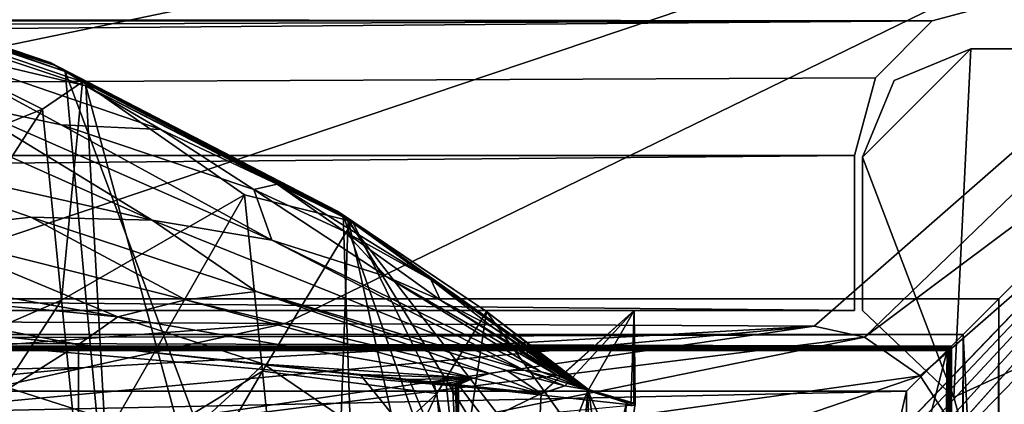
# Model space of a CAD drawing. Header units: metres. Extents: x -1204 to 0, y -809 to 0.
# Tile 143 of 145: x -115 to -51, y -58 to -34. Entities that reach past the tile are written whole.
import ezdxf

# ---------------------------------------------------------------- set-up
doc = ezdxf.new("R2010")
doc.units = ezdxf.units.M

msp = doc.modelspace()

# ---------------------------------------------------------------- linework, layer by layer
at = {"layer": 'top'}
for points in [[(-132.401413, -29.718496, 1053.425415), (-132.896973, -29.482889, 940.544189), (-112.874451, -36.297775, 940.544189)], [(-132.896973, -29.482889, 940.544189), (-111.91893, -36.871712, 762.913208), (-112.874451, -36.297775, 940.544189)], [(-131.387192, -30.240757, 763.136169), (-111.91893, -36.871712, 762.913208), (-132.896973, -29.482889, 940.544189)], [(-112.558167, -36.476601, 1053.425415), (-129.675827, -31.086746, 1218.528076), (-132.401413, -29.718496, 1053.425415)], [(-132.401413, -29.718496, 1053.425415), (-112.874451, -36.297775, 940.544189), (-112.558167, -36.476601, 1053.425415)], [(-123.324211, -106.006691, 761.142273), (-106.304123, -97.912514, 761.309143), (-131.387192, -30.240757, 763.136169)], [(-131.387192, -30.240757, 763.136169), (-106.304123, -97.912514, 761.309143), (-111.91893, -36.871712, 762.913208)], [(-110.785149, -37.548122, 1225.921021), (-129.675827, -31.086746, 1218.528076), (-112.558167, -36.476601, 1053.425415)], [(-126.129387, -44.428093, 1221.843872), (-129.675827, -31.086746, 1218.528076), (-113.381432, -39.306435, 1225.181763)], [(-129.675827, -31.086746, 1218.528076), (-110.785149, -37.548122, 1225.921021), (-113.381432, -39.306435, 1225.181763)], [(-51.019341, -32.277069, 163.059708), (-56.019341, -33.616814, 163.059708), (-1153.019287, -32.277069, 163.059708)], [(-56.019341, -33.616814, 163.059708), (-1148.019287, -33.616814, 163.059708), (-1153.019287, -32.277069, 163.059708)], [(-1148.019287, -33.616814, 2063.059814), (-56.019341, -33.616814, 2063.059814), (-1153.019287, -32.277069, 2063.059814)], [(-56.019341, -33.616814, 2063.059814), (-51.019341, -32.277069, 2063.059814), (-1153.019287, -32.277069, 2063.059814)], [(-132.802704, -113.273911, 1277.284302), (-107.019112, -101.896164, 1277.513062), (-128.57254, -31.774403, 1279.395874)], [(-107.019112, -101.896164, 1277.513062), (-110.57946, -37.799053, 1279.191772), (-128.57254, -31.774403, 1279.395874)], [(-128.57254, -31.774403, 1279.395874), (-110.57946, -37.799053, 1279.191772), (-121.649246, -35.17767, 1453.190674)], [(-56.019341, -33.616814, 163.059708), (-51.019341, -32.277069, 163.059708), (-56.019341, -33.616814, 2063.059814)], [(-51.019341, -32.277069, 163.059708), (-51.019341, -32.277069, 2063.059814), (-56.019341, -33.616814, 2063.059814)], [(-56.019341, -33.616814, 163.059708), (-1144.359131, -37.277069, 163.059708), (-1148.019287, -33.616814, 163.059708)], [(-1148.019287, -33.616814, 2063.059814), (-1144.359131, -37.277069, 2063.059814), (-56.019341, -33.616814, 2063.059814)], [(-1143.019287, -42.277069, 163.059708), (-1144.359131, -37.277069, 163.059708), (-56.019341, -33.616814, 163.059708)], [(-1144.359131, -37.277069, 2063.059814), (-1143.019287, -42.277069, 2063.059814), (-56.019341, -33.616814, 2063.059814)], [(-59.679592, -37.277069, 163.059708), (-1143.019287, -42.277069, 163.059708), (-56.019341, -33.616814, 163.059708)], [(-56.019341, -33.616814, 2063.059814), (-1143.019287, -42.277069, 2063.059814), (-59.679592, -37.277069, 2063.059814)], [(-59.679592, -37.277069, 163.059708), (-56.019341, -33.616814, 163.059708), (-59.679592, -37.277069, 2063.059814)], [(-56.019341, -33.616814, 163.059708), (-56.019341, -33.616814, 2063.059814), (-59.679592, -37.277069, 2063.059814)], [(-121.649246, -35.17767, 1453.190674), (-112.165924, -40.319908, 1634.200928), (-118.630142, -38.92915, 1634.200928)], [(-110.57946, -37.799053, 1279.191772), (-105.734688, -40.600887, 1453.190796), (-121.649246, -35.17767, 1453.190674)], [(-121.649246, -35.17767, 1453.190674), (-105.734688, -40.600887, 1453.190796), (-112.165924, -40.319908, 1634.200928)], [(-112.874451, -36.297775, 940.544189), (-111.91893, -36.871712, 762.913208), (-93.985672, -46.135025, 762.625671)], [(-112.874451, -36.297775, 940.544189), (-93.985672, -46.135025, 762.625671), (-94.346695, -45.880821, 1053.425415)], [(-112.874451, -36.297775, 940.544189), (-94.346695, -45.880821, 1053.425415), (-112.558167, -36.476601, 1053.425415)], [(-94.346695, -45.880821, 1053.425415), (-110.785149, -37.548122, 1225.921021), (-112.558167, -36.476601, 1053.425415)], [(-59.679592, -37.277069, 163.059708), (-61.019341, -42.277069, 163.059708), (-1143.019287, -42.277069, 163.059708)], [(-1143.019287, -42.277069, 2063.059814), (-61.019341, -42.277069, 2063.059814), (-59.679592, -37.277069, 2063.059814)], [(-106.304123, -97.912514, 761.309143), (-92.554993, -88.741875, 761.512451), (-111.91893, -36.871712, 762.913208)], [(-111.91893, -36.871712, 762.913208), (-92.554993, -88.741875, 761.512451), (-93.985672, -46.135025, 762.625671)], [(-61.019341, -42.277069, 163.059708), (-59.679592, -37.277069, 163.059708), (-61.019341, -42.277069, 2063.059814)], [(-59.679592, -37.277069, 163.059708), (-59.679592, -37.277069, 2063.059814), (-61.019341, -42.277069, 2063.059814)], [(-125.198891, -38.02401, 1634.200928), (-106.304916, -46.45911, 1829.632202), (-127.057289, -41.802216, 1731.918945)], [(-125.198891, -38.02401, 1634.200928), (-118.630142, -38.92915, 1634.200928), (-106.304916, -46.45911, 1829.632202)], [(-113.381432, -39.306435, 1225.181763), (-110.785149, -37.548122, 1225.921021), (-112.143982, -51.611595, 1228.927246)], [(-110.785149, -37.548122, 1225.921021), (-100.34066, -44.824921, 1232.72583), (-112.143982, -51.611595, 1228.927246)], [(-93.396271, -46.548183, 1237.630981), (-110.785149, -37.548122, 1225.921021), (-94.346695, -45.880821, 1053.425415)], [(-110.785149, -37.548122, 1225.921021), (-93.396271, -46.548183, 1237.630981), (-100.34066, -44.824921, 1232.72583)], [(-107.019112, -101.896164, 1277.513062), (-95.365578, -93.955872, 1277.689209), (-110.57946, -37.799053, 1279.191772)], [(-95.365578, -93.955872, 1277.689209), (-93.669357, -46.414337, 1278.922974), (-110.57946, -37.799053, 1279.191772)], [(-105.734688, -40.600887, 1453.190796), (-110.57946, -37.799053, 1279.191772), (-98.245201, -44.134964, 1453.190796)], [(-110.57946, -37.799053, 1279.191772), (-93.669357, -46.414337, 1278.922974), (-98.245201, -44.134964, 1453.190796)], [(-124.854805, -57.102619, 1226.069336), (-126.129387, -44.428093, 1221.843872), (-113.381432, -39.306435, 1225.181763)], [(-112.143982, -51.611595, 1228.927246), (-124.854805, -57.102619, 1226.069336), (-113.381432, -39.306435, 1225.181763)], [(-118.630142, -38.92915, 1634.200928), (-98.594261, -47.751736, 1829.632202), (-106.304916, -46.45911, 1829.632202)], [(-118.630142, -38.92915, 1634.200928), (-112.165924, -40.319908, 1634.200928), (-98.594261, -47.751736, 1829.632202)], [(-112.165924, -40.319908, 1634.200928), (-99.758446, -44.479996, 1634.200928), (-98.594261, -47.751736, 1829.632202)], [(-105.734688, -40.600887, 1453.190796), (-99.758446, -44.479996, 1634.200928), (-112.165924, -40.319908, 1634.200928)], [(-99.758446, -44.479996, 1634.200928), (-105.734688, -40.600887, 1453.190796), (-98.245201, -44.134964, 1453.190796)], [(-106.304916, -46.45911, 1829.632202), (-114.120659, -46.2621, 1829.632202), (-127.057289, -41.802216, 1731.918945)], [(-127.057289, -41.802216, 1731.918945), (-114.120659, -46.2621, 1829.632202), (-121.810402, -47.150406, 1829.632324)], [(-61.019341, -42.277069, 163.059708), (-61.019341, -52.277039, 163.059708), (-1143.019287, -42.277069, 163.059708)], [(-1143.019287, -42.277069, 163.059708), (-61.019341, -52.277039, 163.059708), (-1143.019287, -52.277039, 163.059708)], [(-1143.019287, -42.277069, 2063.059814), (-1143.019287, -52.277039, 2063.059814), (-61.019341, -42.277069, 2063.059814)], [(-1143.019287, -52.277039, 2063.059814), (-61.019341, -52.277039, 2063.059814), (-61.019341, -42.277069, 2063.059814)], [(-61.019341, -52.277039, 2063.059814), (-61.019341, -52.277039, 163.059708), (-61.019341, -42.277069, 2063.059814)], [(-61.019341, -52.277039, 163.059708), (-61.019341, -42.277069, 163.059708), (-61.019341, -42.277069, 2063.059814)], [(-98.245201, -44.134964, 1453.190796), (-93.908211, -47.192703, 1634.200928), (-99.758446, -44.479996, 1634.200928)], [(-93.669357, -46.414337, 1278.922974), (-88.34642, -50.279877, 1634.200928), (-98.245201, -44.134964, 1453.190796)], [(-88.34642, -50.279877, 1634.200928), (-93.908211, -47.192703, 1634.200928), (-98.245201, -44.134964, 1453.190796)], [(-112.143982, -51.611595, 1228.927246), (-100.34066, -44.824921, 1232.72583), (-110.960144, -63.383739, 1234.122559)], [(-100.34066, -44.824921, 1232.72583), (-99.198219, -56.185425, 1237.22876), (-110.960144, -63.383739, 1234.122559)], [(-93.396271, -46.548183, 1237.630981), (-99.198219, -56.185425, 1237.22876), (-100.34066, -44.824921, 1232.72583)], [(-93.908211, -47.192703, 1634.200928), (-91.2136, -50.085922, 1829.632324), (-99.758446, -44.479996, 1634.200928)], [(-99.758446, -44.479996, 1634.200928), (-91.2136, -50.085922, 1829.632324), (-98.594261, -47.751736, 1829.632202)], [(-114.120659, -46.2621, 1829.632202), (-104.149788, -51.579063, 1927.345825), (-121.810402, -47.150406, 1829.632324)], [(-114.120659, -46.2621, 1829.632202), (-106.304916, -46.45911, 1829.632202), (-99.593521, -51.053921, 1927.345825)], [(-114.120659, -46.2621, 1829.632202), (-99.593521, -51.053921, 1927.345825), (-104.149788, -51.579063, 1927.345825)], [(-93.985672, -46.135025, 762.625671), (-78.178719, -57.37738, 762.292114), (-94.346695, -45.880821, 1053.425415)], [(-94.346695, -45.880821, 1053.425415), (-78.178719, -57.37738, 762.292114), (-78.178719, -57.37738, 1010.350647)], [(-84.759644, -52.335125, 1247.023193), (-94.346695, -45.880821, 1053.425415), (-78.178719, -57.37738, 1010.350647)], [(-84.759644, -52.335125, 1247.023193), (-93.396271, -46.548183, 1237.630981), (-94.346695, -45.880821, 1053.425415)], [(-92.554993, -88.741875, 761.512451), (-82.53112, -78.793983, 761.745605), (-93.985672, -46.135025, 762.625671)], [(-93.985672, -46.135025, 762.625671), (-82.53112, -78.793983, 761.745605), (-76.652695, -68.443481, 762)], [(-78.178719, -57.37738, 762.292114), (-93.985672, -46.135025, 762.625671), (-76.652695, -68.443481, 762)], [(-106.304916, -46.45911, 1829.632202), (-98.594261, -47.751736, 1829.632202), (-82.328918, -56.117882, 2025.059204)], [(-106.304916, -46.45911, 1829.632202), (-82.328918, -56.117882, 2025.059204), (-99.593521, -51.053921, 1927.345825)], [(-99.198219, -56.185425, 1237.22876), (-93.396271, -46.548183, 1237.630981), (-87.951897, -57.635136, 1246.151611)], [(-95.365578, -93.955872, 1277.689209), (-85.276665, -84.116219, 1277.919067), (-93.669357, -46.414337, 1278.922974)], [(-85.276665, -84.116219, 1277.919067), (-78.006813, -72.070419, 1278.213623), (-93.669357, -46.414337, 1278.922974)], [(-93.669357, -46.414337, 1278.922974), (-78.006813, -72.070419, 1278.213623), (-78.218864, -57.425652, 1278.595703)], [(-78.218864, -57.425652, 1278.595703), (-78.217918, -57.424534, 1433.302979), (-93.669357, -46.414337, 1278.922974)], [(-78.217918, -57.424534, 1433.302979), (-88.34642, -50.279877, 1634.200928), (-93.669357, -46.414337, 1278.922974)], [(-93.396271, -46.548183, 1237.630981), (-84.759644, -52.335125, 1247.023193), (-87.951897, -57.635136, 1246.151611)], [(-129.159119, -49.051888, 1829.632446), (-121.810402, -47.150406, 1829.632324), (-108.51461, -52.686878, 1927.345947)], [(-121.810402, -47.150406, 1829.632324), (-104.149788, -51.579063, 1927.345825), (-108.51461, -52.686878, 1927.345947)], [(-88.34642, -50.279877, 1634.200928), (-87.710281, -51.610596, 1829.632446), (-93.908211, -47.192703, 1634.200928)], [(-87.710281, -51.610596, 1829.632446), (-91.2136, -50.085922, 1829.632324), (-93.908211, -47.192703, 1634.200928)], [(-91.2136, -50.085922, 1829.632324), (-81.215988, -56.232765, 2025.059204), (-98.594261, -47.751736, 1829.632202)], [(-98.594261, -47.751736, 1829.632202), (-81.215988, -56.232765, 2025.059204), (-82.328918, -56.117882, 2025.059204)], [(-129.159119, -49.051888, 1829.632446), (-108.51461, -52.686878, 1927.345947), (-132.647537, -50.345684, 1829.632568)], [(-87.710281, -51.610596, 1829.632446), (-80.136925, -56.489822, 2025.059326), (-91.2136, -50.085922, 1829.632324)], [(-80.136925, -56.489822, 2025.059326), (-81.215988, -56.232765, 2025.059204), (-91.2136, -50.085922, 1829.632324)], [(-111.060669, -54.471844, 1933.362305), (-133.37706, -52.11808, 1841.090454), (-132.647537, -50.345684, 1829.632568)], [(-108.51461, -52.686878, 1927.345947), (-111.060669, -54.471844, 1933.362305), (-132.647537, -50.345684, 1829.632568)], [(-78.217918, -57.424534, 1433.302979), (-78.216393, -57.422707, 1510.637573), (-88.34642, -50.279877, 1634.200928)], [(-78.216393, -57.422707, 1510.637573), (-78.215408, -57.421501, 1549.247314), (-88.34642, -50.279877, 1634.200928)], [(-88.34642, -50.279877, 1634.200928), (-78.215408, -57.421501, 1549.247314), (-78.214973, -57.420971, 1568.390869)], [(-78.214973, -57.420971, 1568.390869), (-78.212738, -57.418293, 1589.528198), (-88.34642, -50.279877, 1634.200928)], [(-78.212738, -57.418293, 1589.528198), (-84.360336, -53.349972, 1829.632446), (-88.34642, -50.279877, 1634.200928)], [(-88.34642, -50.279877, 1634.200928), (-84.360336, -53.349972, 1829.632446), (-87.710281, -51.610596, 1829.632446)], [(-99.593521, -51.053921, 1927.345825), (-84.542458, -56.326405, 2025.059082), (-104.149788, -51.579063, 1927.345825)], [(-82.328918, -56.117882, 2025.059204), (-83.447311, -56.149998, 2025.059082), (-99.593521, -51.053921, 1927.345825)], [(-83.447311, -56.149998, 2025.059082), (-84.542458, -56.326405, 2025.059082), (-99.593521, -51.053921, 1927.345825)], [(-123.639816, -69.184448, 1231.785645), (-124.854805, -57.102619, 1226.069336), (-112.143982, -51.611595, 1228.927246)], [(-110.960144, -63.383739, 1234.122559), (-123.639816, -69.184448, 1231.785645), (-112.143982, -51.611595, 1228.927246)], [(-104.149788, -51.579063, 1927.345825), (-85.587784, -56.637264, 2025.059082), (-108.51461, -52.686878, 1927.345947)], [(-84.542458, -56.326405, 2025.059082), (-85.587784, -56.637264, 2025.059082), (-104.149788, -51.579063, 1927.345825)], [(-84.360336, -53.349972, 1829.632446), (-79.618309, -56.668224, 2025.059326), (-87.710281, -51.610596, 1829.632446)], [(-87.710281, -51.610596, 1829.632446), (-79.618309, -56.668224, 2025.059326), (-80.136925, -56.489822, 2025.059326)], [(-1143.019287, -52.277039, 2063.059814), (-592.221802, -52.277039, 2035.05957), (-61.019341, -52.277039, 2063.059814)], [(-61.019341, -52.277039, 163.059708), (-606.323853, -52.2771, 178.815674), (-1143.019287, -52.277039, 163.059708)], [(-579.647461, -52.277081, 180.079239), (-606.323853, -52.2771, 178.815674), (-61.019341, -52.277039, 163.059708)], [(-592.221802, -52.277039, 2035.05957), (-530.419067, -52.277027, 2033.819946), (-61.019341, -52.277039, 2063.059814)], [(-553.259033, -52.277065, 183.603622), (-579.647461, -52.277081, 180.079239), (-61.019341, -52.277039, 163.059708)], [(-527.484924, -52.277077, 189.304047), (-553.259033, -52.277065, 183.603622), (-61.019341, -52.277039, 163.059708)], [(-61.019341, -52.277039, 2063.059814), (-530.419067, -52.277027, 2033.819946), (-210.875702, -52.277069, 2039.214233)], [(-61.019341, -52.277039, 163.059708), (-256.563019, -52.277069, 206.237686), (-527.484924, -52.277077, 189.304047)], [(-187.65834, -52.277069, 202.238358), (-256.563019, -52.277069, 206.237686), (-61.019341, -52.277039, 163.059708)], [(-210.875702, -52.277069, 2039.214233), (-143.068665, -52.277069, 2044.445557), (-61.019341, -52.277039, 2063.059814)], [(-131.164246, -52.277069, 204.764084), (-187.65834, -52.277069, 202.238358), (-61.019341, -52.277039, 163.059708)], [(-143.068665, -52.277069, 2044.445557), (-75.219818, -52.277069, 2045.059814), (-61.019341, -52.277039, 2063.059814)], [(-142.869507, -79.18853, 2039.704468), (-111.733101, -72.539726, 2041.728271), (-143.068665, -52.277069, 2044.445557)], [(-111.733101, -72.539726, 2041.728271), (-81.222069, -57.633026, 2044.11438), (-143.068665, -52.277069, 2044.445557)], [(-143.068665, -52.277069, 2044.445557), (-81.222069, -57.633026, 2044.11438), (-75.219818, -52.277069, 2045.059814)], [(-133.37706, -52.11808, 1841.090454), (-111.060669, -54.471844, 1933.362305), (-133.392441, -68.515747, 1840.947266)], [(-131.164246, -52.277069, 204.764084), (-103.681511, -61.071793, 208.113754), (-132.29158, -62.254959, 204.656616)], [(-61.019341, -52.277039, 163.059708), (-75.228119, -52.277069, 213.077438), (-131.164246, -52.277069, 204.764084)], [(-75.228119, -52.277069, 213.077438), (-75.228119, -58.379692, 213.077438), (-131.164246, -52.277069, 204.764084)], [(-75.228119, -58.379692, 213.077438), (-103.681511, -61.071793, 208.113754), (-131.164246, -52.277069, 204.764084)], [(-87.951897, -57.635136, 1246.151611), (-84.759644, -52.335125, 1247.023193), (-86.979866, -67.301018, 1252.228394)], [(-84.759644, -52.335125, 1247.023193), (-79.221069, -59.957474, 1257.703491), (-86.979866, -67.301018, 1252.228394)], [(-78.218758, -57.425575, 1258.327881), (-84.759644, -52.335125, 1247.023193), (-78.178719, -57.37738, 1010.350647)], [(-84.759644, -52.335125, 1247.023193), (-78.218758, -57.425575, 1258.327881), (-79.221069, -59.957474, 1257.703491)], [(-81.222069, -57.633026, 2044.11438), (-81.192039, -57.635208, 2044.245605), (-75.219818, -52.277069, 2045.059814)], [(-75.219818, -52.277069, 2045.059814), (-81.192039, -57.635208, 2044.245605), (-79.710045, -57.132011, 2044.305176)], [(-79.710045, -57.132011, 2044.305176), (-78.180908, -57.387405, 2044.227783), (-75.219818, -52.277069, 2045.059814)], [(-75.219818, -52.277069, 2045.059814), (-78.180908, -57.387405, 2044.227783), (-78.17717, -57.389111, 2044.227417)], [(-75.246094, -58.266552, 2044.004028), (-75.219818, -52.277069, 2045.059814), (-78.17717, -57.389111, 2044.227417)], [(-75.228119, -52.277557, 661.559875), (-75.442535, -58.420784, 750.669678), (-75.226776, -58.379799, 664.875671)], [(-75.228119, -52.277557, 661.559875), (-75.16246, -58.375496, 751.349731), (-75.442535, -58.420784, 750.669678)], [(-75.219818, -52.277069, 2045.059814), (-75.246094, -58.266552, 2044.004028), (-75.169556, -58.268253, 762.261169)], [(-75.219818, -52.277069, 2045.059814), (-75.228119, -52.277557, 661.559875), (-61.019341, -52.277039, 2063.059814)], [(-61.019341, -52.277039, 2063.059814), (-75.228119, -52.277557, 661.559875), (-61.019341, -52.277039, 163.059708)], [(-75.228119, -52.277557, 661.559875), (-75.228119, -52.277069, 213.077438), (-61.019341, -52.277039, 163.059708)], [(-75.219818, -52.277069, 2045.059814), (-75.169556, -58.268253, 762.261169), (-75.228119, -52.277557, 661.559875)], [(-75.228119, -52.277557, 661.559875), (-75.228119, -58.379692, 420.13031), (-75.228119, -52.277069, 213.077438)], [(-75.228119, -58.379692, 420.13031), (-75.228119, -58.379692, 315.815704), (-75.228119, -52.277069, 213.077438)], [(-75.228119, -52.277069, 213.077438), (-75.228119, -58.379692, 315.815704), (-75.228119, -58.379692, 213.077438)], [(-75.228119, -58.379692, 661.559875), (-75.228119, -52.277557, 661.559875), (-75.226776, -58.379799, 664.875671)], [(-75.169556, -58.268253, 762.261169), (-75.16246, -58.375496, 751.349731), (-75.228119, -52.277557, 661.559875)], [(-75.228119, -58.379692, 661.559875), (-75.228119, -58.379692, 628.759521), (-75.228119, -52.277557, 661.559875)], [(-75.228119, -58.379692, 628.759521), (-75.228119, -58.379692, 524.444946), (-75.228119, -52.277557, 661.559875)], [(-75.228119, -52.277557, 661.559875), (-75.228119, -58.379692, 524.444946), (-75.228119, -58.379692, 420.13031)], [(-108.51461, -52.686878, 1927.345947), (-99.093735, -55.738033, 1979.244751), (-111.060669, -54.471844, 1933.362305)], [(-85.587784, -56.637264, 2025.059082), (-99.093735, -55.738033, 1979.244751), (-108.51461, -52.686878, 1927.345947)], [(-78.212738, -57.418293, 1589.528198), (-78.18158, -57.381042, 1935.807861), (-84.360336, -53.349972, 1829.632446)], [(-78.18158, -57.381042, 1935.807861), (-79.1175, -56.87727, 2025.059326), (-84.360336, -53.349972, 1829.632446)], [(-84.360336, -53.349972, 1829.632446), (-79.1175, -56.87727, 2025.059326), (-79.618309, -56.668224, 2025.059326)], [(-133.392441, -68.515747, 1840.947266), (-111.060669, -54.471844, 1933.362305), (-111.048393, -66.76355, 1933.358887)], [(-111.060669, -54.471844, 1933.362305), (-99.093735, -55.738033, 1979.244751), (-111.048393, -66.76355, 1933.358887)], [(-111.048393, -66.76355, 1933.358887), (-99.093735, -55.738033, 1979.244751), (-86.555603, -64.278046, 2025.059937)], [(-99.093735, -55.738033, 1979.244751), (-92.891281, -56.395302, 2002.185791), (-86.555603, -64.278046, 2025.059937)], [(-92.891281, -56.395302, 2002.185791), (-99.093735, -55.738033, 1979.244751), (-85.587784, -56.637264, 2025.059082)], [(-110.960144, -63.383739, 1234.122559), (-99.198219, -56.185425, 1237.22876), (-109.84684, -74.454422, 1240.693481)], [(-99.198219, -56.185425, 1237.22876), (-98.117744, -66.92968, 1243.062744), (-109.84684, -74.454422, 1240.693481)], [(-87.951897, -57.635136, 1246.151611), (-98.117744, -66.92968, 1243.062744), (-99.198219, -56.185425, 1237.22876)], [(-86.555603, -64.278046, 2025.059937), (-92.891281, -56.395302, 2002.185791), (-89.73391, -56.730141, 2013.660034)], [(-85.587784, -56.637264, 2025.059082), (-89.73391, -56.730141, 2013.660034), (-92.891281, -56.395302, 2002.185791)], [(-85.587784, -56.637264, 2025.059082), (-84.542458, -56.326405, 2025.059082), (-81.222069, -57.633026, 2044.11438)], [(-81.222069, -57.633026, 2044.11438), (-84.542458, -56.326405, 2025.059082), (-83.447311, -56.149998, 2025.059082)], [(-79.710045, -57.132011, 2044.305176), (-83.447311, -56.149998, 2025.059082), (-82.328918, -56.117882, 2025.059204)], [(-81.222069, -57.633026, 2044.11438), (-83.447311, -56.149998, 2025.059082), (-79.710045, -57.132011, 2044.305176)], [(-81.215988, -56.232765, 2025.059204), (-78.17717, -57.389111, 2044.227417), (-82.328918, -56.117882, 2025.059204)], [(-82.328918, -56.117882, 2025.059204), (-78.17717, -57.389111, 2044.227417), (-78.180908, -57.387405, 2044.227783)], [(-78.180908, -57.387405, 2044.227783), (-79.710045, -57.132011, 2044.305176), (-82.328918, -56.117882, 2025.059204)], [(-80.136925, -56.489822, 2025.059326), (-78.178795, -57.377563, 2033.196655), (-81.215988, -56.232765, 2025.059204)], [(-78.178795, -57.377563, 2033.196655), (-78.17717, -57.389111, 2044.227417), (-81.215988, -56.232765, 2025.059204)], [(-79.618309, -56.668224, 2025.059326), (-78.178795, -57.377563, 2033.196655), (-80.136925, -56.489822, 2025.059326)], [(-88.1418, -56.899052, 2019.395996), (-89.73391, -56.730141, 2013.660034), (-85.587784, -56.637264, 2025.059082)], [(-89.73391, -56.730141, 2013.660034), (-88.1418, -56.899052, 2019.395996), (-86.555603, -64.278046, 2025.059937)], [(-87.342766, -56.983841, 2022.262207), (-88.1418, -56.899052, 2019.395996), (-85.587784, -56.637264, 2025.059082)], [(-88.1418, -56.899052, 2019.395996), (-87.342766, -56.983841, 2022.262207), (-86.555603, -64.278046, 2025.059937)], [(-85.587784, -56.637264, 2025.059082), (-86.942566, -57.02631, 2023.694702), (-87.342766, -56.983841, 2022.262207)], [(-86.555603, -64.278046, 2025.059937), (-87.342766, -56.983841, 2022.262207), (-86.942566, -57.02631, 2023.694702)], [(-86.74231, -57.047562, 2024.410767), (-86.942566, -57.02631, 2023.694702), (-85.587784, -56.637264, 2025.059082)], [(-86.942566, -57.02631, 2023.694702), (-86.74231, -57.047562, 2024.410767), (-86.555603, -64.278046, 2025.059937)], [(-86.642143, -57.058193, 2024.768799), (-86.74231, -57.047562, 2024.410767), (-85.587784, -56.637264, 2025.059082)], [(-86.74231, -57.047562, 2024.410767), (-86.642143, -57.058193, 2024.768799), (-86.555603, -64.278046, 2025.059937)], [(-85.587784, -56.637264, 2025.059082), (-86.592049, -57.063511, 2024.947754), (-86.642143, -57.058193, 2024.768799)], [(-86.555603, -64.278046, 2025.059937), (-86.642143, -57.058193, 2024.768799), (-86.592049, -57.063511, 2024.947754)], [(-86.567001, -57.06617, 2025.037231), (-86.592049, -57.063511, 2024.947754), (-85.587784, -56.637264, 2025.059082)], [(-86.592049, -57.063511, 2024.947754), (-86.567001, -57.06617, 2025.037231), (-86.555603, -64.278046, 2025.059937)], [(-86.555603, -57.066879, 2025.059937), (-86.567001, -57.06617, 2025.037231), (-85.587784, -56.637264, 2025.059082)], [(-86.567001, -57.06617, 2025.037231), (-86.555603, -57.066879, 2025.059937), (-86.555603, -64.278046, 2025.059937)], [(-86.555603, -57.066879, 2025.059937), (-85.587784, -56.637264, 2025.059082), (-81.222069, -57.633026, 2044.11438)], [(-86.555603, -64.278046, 2025.059937), (-86.555603, -57.066879, 2025.059937), (-81.523582, -63.719326, 2043.042236)], [(-86.555603, -57.066879, 2025.059937), (-81.222069, -57.633026, 2044.11438), (-81.523582, -63.719326, 2043.042236)], [(-79.1175, -56.87727, 2025.059326), (-78.178795, -57.377563, 2033.196655), (-79.618309, -56.668224, 2025.059326)], [(-78.18158, -57.381042, 1935.807861), (-78.178955, -57.377792, 2022.353882), (-79.1175, -56.87727, 2025.059326)], [(-78.178955, -57.377792, 2022.353882), (-78.178909, -57.377735, 2025.059326), (-79.1175, -56.87727, 2025.059326)], [(-79.1175, -56.87727, 2025.059326), (-78.178909, -57.377735, 2025.059326), (-78.178909, -57.377735, 2025.145142)], [(-78.178909, -57.377735, 2025.145142), (-78.178909, -57.377731, 2025.316406), (-79.1175, -56.87727, 2025.059326)], [(-78.178909, -57.377731, 2025.316406), (-78.178902, -57.377724, 2025.659058), (-79.1175, -56.87727, 2025.059326)], [(-79.1175, -56.87727, 2025.059326), (-78.178902, -57.377724, 2025.659058), (-78.178894, -57.377708, 2026.344238)], [(-78.178894, -57.377708, 2026.344238), (-78.178871, -57.377678, 2027.714722), (-79.1175, -56.87727, 2025.059326)], [(-78.178871, -57.377678, 2027.714722), (-78.178795, -57.377563, 2033.196655), (-79.1175, -56.87727, 2025.059326)], [(-111.733101, -72.539726, 2041.728271), (-81.523582, -63.719326, 2043.042236), (-81.222069, -57.633026, 2044.11438)], [(-97.1147, -76.903946, 1250.144531), (-98.117744, -66.92968, 1243.062744), (-87.951897, -57.635136, 1246.151611)], [(-86.979866, -67.301018, 1252.228394), (-97.1147, -76.903946, 1250.144531), (-87.951897, -57.635136, 1246.151611)], [(-81.192039, -57.635208, 2044.245605), (-81.222069, -57.633026, 2044.11438), (-79.710045, -57.132011, 2044.305176)], [(-78.218758, -57.425575, 1258.327881), (-78.795837, -64.185944, 1260.764771), (-79.221069, -59.957474, 1257.703491)], [(-78.795837, -64.185944, 1260.764771), (-78.218758, -57.425575, 1258.327881), (-76.470299, -61.44413, 1264.469604)], [(-78.217918, -57.424534, 1433.302979), (-78.218864, -57.425652, 1278.595703), (-75.719475, -58.230148, 1278.568115)], [(-78.006813, -72.070419, 1278.213623), (-75.719475, -58.230148, 1278.568115), (-78.218864, -57.425652, 1278.595703)], [(-78.218758, -57.425575, 1258.327881), (-78.178719, -57.37738, 1010.350647), (-75.719025, -58.230202, 1267.624756)], [(-78.218758, -57.425575, 1258.327881), (-75.719025, -58.230202, 1267.624756), (-76.470299, -61.44413, 1264.469604)], [(-78.216393, -57.422707, 1510.637573), (-78.217918, -57.424534, 1433.302979), (-75.719475, -58.230148, 1278.568115)], [(-75.719475, -58.230148, 1278.568115), (-78.215408, -57.421501, 1549.247314), (-78.216393, -57.422707, 1510.637573)], [(-78.214973, -57.420971, 1568.390869), (-78.215408, -57.421501, 1549.247314), (-75.719475, -58.230148, 1278.568115)], [(-78.212738, -57.418293, 1589.528198), (-78.214973, -57.420971, 1568.390869), (-75.719475, -58.230148, 1278.568115)], [(-75.246094, -58.266552, 2044.004028), (-78.18158, -57.381042, 1935.807861), (-78.212738, -57.418293, 1589.528198)], [(-75.719475, -58.230148, 1278.568115), (-75.246094, -58.266552, 2044.004028), (-78.212738, -57.418293, 1589.528198)], [(-78.17717, -57.389111, 2044.227417), (-78.178955, -57.377792, 2022.353882), (-78.18158, -57.381042, 1935.807861)], [(-75.246094, -58.266552, 2044.004028), (-78.17717, -57.389111, 2044.227417), (-78.18158, -57.381042, 1935.807861)], [(-78.178909, -57.377735, 2025.059326), (-78.178955, -57.377792, 2022.353882), (-78.17717, -57.389111, 2044.227417)], [(-78.178902, -57.377724, 2025.659058), (-78.178909, -57.377731, 2025.316406), (-78.17717, -57.389111, 2044.227417)], [(-78.178909, -57.377731, 2025.316406), (-78.178909, -57.377735, 2025.145142), (-78.17717, -57.389111, 2044.227417)], [(-78.17717, -57.389111, 2044.227417), (-78.178909, -57.377735, 2025.145142), (-78.178909, -57.377735, 2025.059326)], [(-78.17717, -57.389111, 2044.227417), (-78.178894, -57.377708, 2026.344238), (-78.178902, -57.377724, 2025.659058)], [(-78.178871, -57.377678, 2027.714722), (-78.178894, -57.377708, 2026.344238), (-78.17717, -57.389111, 2044.227417)], [(-78.178795, -57.377563, 2033.196655), (-78.178871, -57.377678, 2027.714722), (-78.17717, -57.389111, 2044.227417)], [(-78.178719, -57.37738, 1010.350647), (-78.178719, -57.37738, 762.292114), (-75.719025, -58.230202, 1267.624756)], [(-75.719025, -58.230202, 1267.624756), (-78.178719, -57.37738, 762.292114), (-75.169556, -58.268253, 762.261169)], [(-75.169556, -58.268253, 762.261169), (-78.178719, -57.37738, 762.292114), (-76.652695, -68.443481, 762)], [(-75.719475, -58.230148, 1278.568115), (-78.006813, -72.070419, 1278.213623), (-75.719025, -58.230202, 1267.624756)], [(-78.006813, -72.070419, 1278.213623), (-76.572632, -67.605492, 1267.624756), (-75.719025, -58.230202, 1267.624756)], [(-76.652695, -68.443481, 762), (-75.16246, -58.375496, 751.349731), (-75.169556, -58.268253, 762.261169)], [(-75.719025, -58.230202, 1267.624756), (-76.572632, -67.605492, 1267.624756), (-76.470299, -61.44413, 1264.469604)], [(-75.719025, -58.230202, 1267.624756), (-75.169556, -58.268253, 762.261169), (-75.719475, -58.230148, 1278.568115)], [(-75.169556, -58.268253, 762.261169), (-75.246094, -58.266552, 2044.004028), (-75.719475, -58.230148, 1278.568115)]]:
    msp.add_3dface(points, dxfattribs=at)
at = {"layer": 'top01'}
for points in [[(-60.519489, -42.401562, 163.059708), (-53.519489, -35.401562, 163.059708), (-54.633179, -57.865437, 163.059708)], [(-60.519489, -42.401562, 163.059708), (-58.469238, -37.451817, 163.059708), (-53.519489, -35.401562, 163.059708)], [(-54.633179, -57.865437, 2063.059814), (-53.519489, -35.401562, 2063.059814), (-60.519489, -42.401562, 2063.059814)], [(-53.519489, -35.401562, 2063.059814), (-58.469238, -37.451817, 2063.059814), (-60.519489, -42.401562, 2063.059814)], [(-58.469238, -37.451817, 2063.059814), (-53.519489, -35.401562, 2063.059814), (-58.469238, -37.451817, 163.059708)], [(-53.519489, -35.401562, 2063.059814), (-53.519489, -35.401562, 163.059708), (-58.469238, -37.451817, 163.059708)], [(-52.518909, -65.543846, 163.059708), (-54.633179, -57.865437, 163.059708), (-5.519217, -35.401562, 163.059708)], [(-54.633179, -57.865437, 163.059708), (-53.519489, -35.401562, 163.059708), (-5.519217, -35.401562, 163.059708)], [(-52.518909, -65.543846, 2063.059814), (-5.519217, -35.401562, 2063.059814), (-54.633179, -57.865437, 2063.059814)], [(-5.519217, -35.401562, 2063.059814), (-53.519489, -35.401562, 2063.059814), (-54.633179, -57.865437, 2063.059814)], [(-53.519489, -35.401562, 163.059708), (-53.519489, -35.401562, 2063.059814), (-5.519217, -35.401562, 163.059708)], [(-53.519489, -35.401562, 2063.059814), (-5.519217, -35.401562, 2063.059814), (-5.519217, -35.401562, 163.059708)], [(-35.448151, -746.330383, 163.059708), (-52.518909, -738.401428, 163.059708), (-5.519217, -35.401562, 163.059708)], [(-5.519217, -35.401562, 163.059708), (-52.518909, -738.401428, 163.059708), (-52.518909, -65.543846, 163.059708)], [(-52.518909, -65.543846, 2063.059814), (-52.518909, -738.401428, 2063.059814), (-5.519217, -35.401562, 2063.059814)], [(-52.518909, -738.401428, 2063.059814), (-35.448151, -746.330383, 2063.059814), (-5.519217, -35.401562, 2063.059814)], [(-60.519489, -42.401562, 2063.059814), (-58.469238, -37.451817, 2063.059814), (-60.519489, -42.401562, 163.059708)], [(-58.469238, -37.451817, 2063.059814), (-58.469238, -37.451817, 163.059708), (-60.519489, -42.401562, 163.059708)], [(-60.519489, -52.277039, 163.059708), (-60.519489, -42.401562, 163.059708), (-54.633179, -57.865437, 163.059708)], [(-60.519489, -42.401562, 2063.059814), (-60.519489, -52.277039, 2063.059814), (-54.633179, -57.865437, 2063.059814)], [(-60.519489, -52.277039, 2063.059814), (-60.519489, -42.401562, 2063.059814), (-60.519489, -52.277039, 163.059708)], [(-60.519489, -42.401562, 2063.059814), (-60.519489, -42.401562, 163.059708), (-60.519489, -52.277039, 163.059708)], [(-60.519489, -52.277039, 2063.059814), (-60.519489, -52.277039, 163.059708), (-54.633179, -57.865437, 2063.059814)], [(-60.519489, -52.277039, 163.059708), (-54.633179, -57.865437, 163.059708), (-54.633179, -57.865437, 2063.059814)], [(-54.633179, -57.865437, 2063.059814), (-54.633179, -57.865437, 163.059708), (-52.518909, -65.543846, 2063.059814)], [(-54.633179, -57.865437, 163.059708), (-52.518909, -65.543846, 163.059708), (-52.518909, -65.543846, 2063.059814)]]:
    msp.add_3dface(points, dxfattribs=at)
at = {"layer": 'top0123410'}
for points in [[(-1191.021118, -12.81608, 2066.693115), (-1152.32312, -51.514099, 2066.693115), (-13.021163, -12.81608, 2066.693115)], [(-1152.32312, -51.514099, 2066.693115), (-51.719181, -51.514099, 2066.693115), (-13.021163, -12.81608, 2066.693115)], [(-13.021163, -12.81608, 2066.693115), (-51.719181, -51.514099, 2066.693115), (-51.719181, -751.484314, 2066.693115)], [(-13.021163, -790.816101, 2066.693115), (-13.021163, -12.81608, 2066.693115), (-51.719181, -751.484314, 2066.693115)], [(-16.021164, -15.81608, 2063.693115), (-1150.021118, -53.816078, 2063.693115), (-1188.021118, -15.81608, 2063.693115)], [(-54.021164, -53.816078, 2063.693115), (-1150.021118, -53.816078, 2063.693115), (-16.021164, -15.81608, 2063.693115)], [(-16.021164, -787.816101, 2063.693115), (-54.021164, -53.816078, 2063.693115), (-16.021164, -15.81608, 2063.693115)], [(-51.719181, -51.514099, 2066.693115), (-1152.32312, -51.514099, 2066.693115), (-54.779949, -54.574863, 2078.116211)], [(-1152.32312, -51.514099, 2066.693115), (-1149.262329, -54.574863, 2078.116211), (-54.779949, -54.574863, 2078.116211)], [(-54.779949, -54.574863, 2078.116211), (-53.769806, -746.540039, 2074.346191), (-51.719181, -51.514099, 2066.693115)], [(-53.769806, -746.540039, 2074.346191), (-52.749474, -749.040955, 2070.53833), (-51.719181, -51.514099, 2066.693115)], [(-51.719181, -51.514099, 2066.693115), (-52.749474, -749.040955, 2070.53833), (-51.719181, -751.484314, 2066.693115)], [(-1146.364624, -57.472641, 2077.3396), (-1150.021118, -53.816078, 2063.693115), (-54.021164, -53.816078, 2063.693115)], [(-57.677727, -57.472641, 2077.3396), (-1146.364624, -57.472641, 2077.3396), (-54.021164, -53.816078, 2063.693115)], [(-57.677727, -57.472641, 2077.3396), (-54.021164, -53.816078, 2063.693115), (-56.473427, -743.934998, 2072.845215)], [(-56.473427, -743.934998, 2072.845215), (-54.021164, -53.816078, 2063.693115), (-55.254436, -746.916992, 2068.295898)], [(-54.021164, -53.816078, 2063.693115), (-54.021164, -749.816101, 2063.693115), (-55.254436, -746.916992, 2068.295898)], [(-54.021164, -749.816101, 2063.693115), (-54.021164, -53.816078, 2063.693115), (-16.021164, -787.816101, 2063.693115)], [(-54.779949, -54.574863, 2078.116211), (-1149.262329, -54.574863, 2078.116211), (-54.874638, -54.669037, 2078.467529)], [(-1149.262329, -54.574863, 2078.116211), (-1149.167725, -54.669037, 2078.467529), (-54.874638, -54.669037, 2078.467529)], [(-54.779949, -54.574863, 2078.116211), (-54.874638, -54.669037, 2078.467529), (-54.779949, -743.982178, 2078.116211)], [(-54.779949, -54.574863, 2078.116211), (-54.779949, -743.982178, 2078.116211), (-53.769806, -746.540039, 2074.346191)], [(-54.874638, -54.669037, 2078.467529), (-1149.167725, -54.669037, 2078.467529), (-54.970287, -54.763138, 2078.818848)], [(-1149.167725, -54.669037, 2078.467529), (-1149.072021, -54.763138, 2078.818848), (-54.970287, -54.763138, 2078.818848)], [(-54.970287, -54.763138, 2078.818848), (-1149.072021, -54.763138, 2078.818848), (-55.062557, -54.857471, 2079.170898)], [(-1149.072021, -54.763138, 2078.818848), (-1148.979736, -54.857471, 2079.170898), (-55.062557, -54.857471, 2079.170898)], [(-55.062557, -54.857471, 2079.170898), (-1148.979736, -54.857471, 2079.170898), (-62.500916, -83.822968, 2099.452637)], [(-1148.979736, -54.857471, 2079.170898), (-1143.290527, -78.174026, 2095.497314), (-62.500916, -83.822968, 2099.452637)], [(-55.062557, -54.857471, 2079.170898), (-62.500916, -83.822968, 2099.452637), (-61.984379, -728.768616, 2098.320313)], [(-54.779949, -743.982178, 2078.116211), (-55.062557, -54.857471, 2079.170898), (-61.984379, -728.768616, 2098.320313)], [(-54.779949, -743.982178, 2078.116211), (-54.970287, -54.763138, 2078.818848), (-55.062557, -54.857471, 2079.170898)], [(-54.874638, -54.669037, 2078.467529), (-54.970287, -54.763138, 2078.818848), (-54.779949, -743.982178, 2078.116211)], [(-1146.364624, -57.472641, 2077.3396), (-57.677727, -57.472641, 2077.3396), (-1140.89856, -80.469208, 2093.442139)], [(-57.677727, -57.472641, 2077.3396), (-63.143745, -80.469208, 2093.442139), (-1140.89856, -80.469208, 2093.442139)], [(-57.677727, -57.472641, 2077.3396), (-57.677727, -740.870972, 2077.3396), (-63.143745, -80.469208, 2093.442139)], [(-57.677727, -740.870972, 2077.3396), (-57.677727, -57.472641, 2077.3396), (-56.473427, -743.934998, 2072.845215)]]:
    msp.add_3dface(points, dxfattribs=at)
at = {"layer": 'top0123459'}
for points in [[(-10, -10, 90), (-602.021179, -625.846375, 90), (-1194.042358, -10, 90)], [(-594.006104, -626.560364, 90), (-602.021179, -625.846375, 90), (-10, -10, 90)], [(-585.781799, -628.854126, 90), (-594.006104, -626.560364, 90), (-10, -10, 90)], [(-577.802734, -632.855408, 90), (-585.781799, -628.854126, 90), (-10, -10, 90)], [(-10, -10, 90), (-570.615173, -638.481506, 90), (-577.802734, -632.855408, 90)], [(-317.021149, -753.244812, 90), (-570.615173, -638.481506, 90), (-10, -10, 90)], [(-10.00001, -794.032166, 90), (-317.021149, -753.244812, 90), (-10, -10, 90)], [(-1183.620728, -15.461353, 163.059708), (-602.021118, -52.186188, 163.059708), (-20.421591, -15.461353, 163.059708)], [(-602.021118, -52.186188, 163.059708), (-469.693329, -52.230034, 163.059708), (-20.421591, -15.461353, 163.059708)], [(-20.421591, -15.461353, 163.059708), (-469.693329, -52.230034, 163.059708), (-401.668549, -52.29002, 163.059708)], [(-401.668549, -52.29002, 163.059708), (-333.725525, -52.381508, 163.059708), (-20.421591, -15.461353, 163.059708)], [(-333.725525, -52.381508, 163.059708), (-267.446167, -52.509037, 163.059708), (-20.421591, -15.461353, 163.059708)], [(-20.421591, -15.461353, 163.059708), (-267.446167, -52.509037, 163.059708), (-200.119171, -52.689598, 163.059708)], [(-200.119171, -52.689598, 163.059708), (-131.69278, -52.94434, 163.059708), (-20.421591, -15.461353, 163.059708)], [(-131.69278, -52.94434, 163.059708), (-97.7351, -53.105221, 163.059708), (-20.421591, -15.461353, 163.059708)], [(-97.7351, -53.105221, 163.059708), (-63.627033, -53.278889, 163.059708), (-20.421591, -15.461353, 163.059708)], [(-63.627033, -53.278889, 163.059708), (-60.374561, -54.002296, 163.059708), (-20.421591, -15.461353, 163.059708)], [(-20.421591, -15.461353, 163.059708), (-60.374561, -54.002296, 163.059708), (-15.461391, -20.421553, 163.059708)], [(-15.461391, -20.421553, 163.059708), (-60.374561, -54.002296, 163.059708), (-56.800224, -56.479313, 163.059708)], [(-56.800224, -56.479313, 163.059708), (-54.251095, -60.36776, 163.059708), (-15.461391, -20.421553, 163.059708)], [(-54.193344, -316.998016, 163.059708), (-54.279274, -402.016876, 163.059708), (-15.461391, -20.421553, 163.059708)], [(-15.461391, -20.421553, 163.059708), (-54.279274, -402.016876, 163.059708), (-15.461402, -783.610596, 163.059708)], [(-54.251095, -60.36776, 163.059708), (-53.359051, -64.894684, 163.059708), (-15.461391, -20.421553, 163.059708)], [(-54.083916, -274.499115, 163.059708), (-54.193344, -316.998016, 163.059708), (-15.461391, -20.421553, 163.059708)], [(-53.951393, -233.283218, 163.059708), (-54.083916, -274.499115, 163.059708), (-15.461391, -20.421553, 163.059708)], [(-15.461391, -20.421553, 163.059708), (-53.794167, -189.253525, 163.059708), (-53.951393, -233.283218, 163.059708)], [(-53.685776, -159.598999, 163.059708), (-53.794167, -189.253525, 163.059708), (-15.461391, -20.421553, 163.059708)], [(-53.499557, -107.361809, 163.059708), (-53.685776, -159.598999, 163.059708), (-15.461391, -20.421553, 163.059708)], [(-15.461391, -20.421553, 163.059708), (-53.359051, -64.894684, 163.059708), (-53.499557, -107.361809, 163.059708)], [(-131.69278, -52.94434, 163.059708), (-143.372101, -56.569725, 152.015396), (-97.7351, -53.105221, 163.059708)], [(-143.372101, -56.569725, 152.015396), (-110.622002, -55.960331, 151.817764), (-97.7351, -53.105221, 163.059708)], [(-110.622002, -55.960331, 151.817764), (-123.774139, -58.869568, 140.341736), (-63.627033, -53.278889, 163.059708)], [(-63.627033, -53.278889, 163.059708), (-123.774139, -58.869568, 140.341736), (-118.53315, -61.246933, 118.953995)], [(-60.374561, -54.002296, 163.059708), (-63.627033, -53.278889, 163.059708), (-118.53315, -61.246933, 118.953995)], [(-97.7351, -53.105221, 163.059708), (-110.622002, -55.960331, 151.817764), (-63.627033, -53.278889, 163.059708)], [(-106.787247, -63.440125, 118.91571), (-60.374561, -54.002296, 163.059708), (-118.53315, -61.246933, 118.953995)], [(-56.800224, -56.479313, 163.059708), (-60.374561, -54.002296, 163.059708), (-106.787247, -63.440125, 118.91571)], [(-155.618546, -60.33168, 140.541092), (-110.622002, -55.960331, 151.817764), (-143.372101, -56.569725, 152.015396)], [(-155.618546, -60.33168, 140.541092), (-123.774139, -58.869568, 140.341736), (-110.622002, -55.960331, 151.817764)], [(-96.019035, -69.893349, 118.80307), (-56.800224, -56.479313, 163.059708), (-106.787247, -63.440125, 118.91571)], [(-54.251095, -60.36776, 163.059708), (-56.800224, -56.479313, 163.059708), (-96.019035, -69.893349, 118.80307)]]:
    msp.add_3dface(points, dxfattribs=at)

doc.saveas('drawing.dxf')
